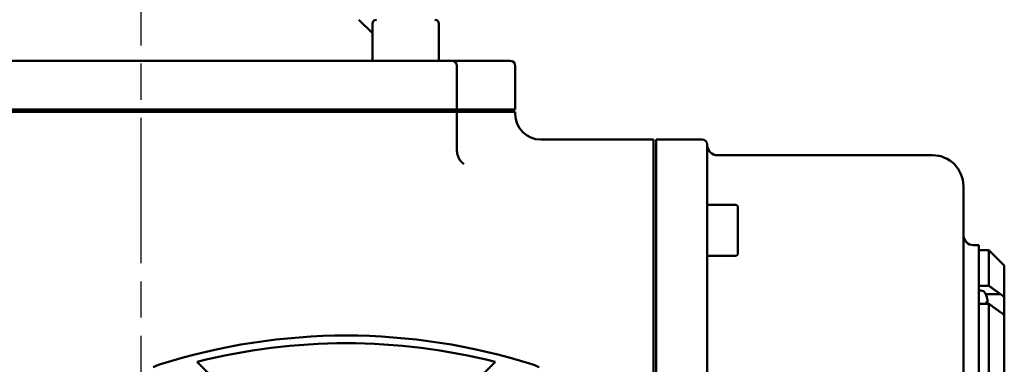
# Model space of a CAD drawing. Header units: millimetres. Extents: x -5840 to 12227, y -347 to 1782.
# Tile 27 of 31: x 1594 to 1786, y 1075 to 1143. Entities that reach past the tile are written whole.
import ezdxf

# ---------------------------------------------------------------- set-up
doc = ezdxf.new("R2010")
doc.units = ezdxf.units.MM
doc.header["$LTSCALE"] = 5
doc.linetypes.add('CHAIN', pattern=[0.7087, 0.4724, -0.0591, 0.1181, -0.0591])
for name, color, linetype, lineweight in [('Видимый контур (ГОСТ)', 7, 'Continuous', 50), ('Линия резьбы (ГОСТ)', 7, 'Continuous', 25), ('Осевая линия (ГОСТ)', 7, 'Continuous', 25)]:
    doc.layers.add(name, color=color, linetype=linetype, lineweight=lineweight)

msp = doc.modelspace()

# ---------------------------------------------------------------- linework, layer by layer
at = {"layer": 'Видимый контур (ГОСТ)'}
for p, q in [((1660.152, 1142.505), (1662.771, 1139.886)), ((1662.771, 1141.705), (1662.771, 1134.505)), ((1675.771, 1141.705), (1675.771, 1134.505)), ((1579.259, 1134.505), (1656.045, 1134.505)), ((1665.959, 1134.505), (1656.045, 1134.505)), ((1665.959, 1134.505), (1678.271, 1134.505)), ((1678.562, 1134.505), (1678.271, 1134.505)), ((1678.562, 1134.505), (1689.652, 1134.505)), ((1679.271, 1125.005), (1679.271, 1133.505)), ((1690.652, 1125.005), (1690.652, 1133.505)), ((1656.578, 1125.005), (1578.726, 1125.005)), ((1655.879, 1124.505), (1655.879, 1125.005)), ((1656.578, 1125.005), (1665.591, 1125.005)), ((1665.271, 1125.005), (1665.271, 1124.505)), ((1679.271, 1125.005), (1665.591, 1125.005)), ((1673.271, 1125.005), (1673.271, 1124.505)), ((1679.271, 1125.005), (1679.408, 1125.005)), ((1690.652, 1125.005), (1679.408, 1125.005)), ((1656.578, 1124.505), (1578.726, 1124.505)), ((1665.591, 1124.505), (1656.578, 1124.505)), ((1679.271, 1124.505), (1665.591, 1124.505)), ((1679.271, 1117.172), (1679.271, 1124.505)), ((1679.408, 1124.505), (1679.271, 1124.505)), ((1690.652, 1124.505), (1679.408, 1124.505)), ((1690.652, 1124.128), (1690.652, 1124.505)), ((1695.652, 1119.128), (1717.652, 1119.128)), ((1717.652, 1110.178), (1717.652, 1119.128)), ((1718.152, 1110.178), (1718.152, 1119.128)), ((1718.152, 1119.128), (1727.152, 1119.128)), ((1728.152, 1118.128), (1728.152, 1109.225)), ((1730.152, 1116.055), (1772.152, 1116.055)), ((1717.652, 1110.178), (1717.652, 1103.682)), ((1718.152, 1103.682), (1718.152, 1110.178)), ((1778.152, 1110.055), (1778.152, 982.055)), ((1728.152, 1109.225), (1728.152, 1103.379)), ((1733.552, 1106.417), (1728.152, 1106.417)), ((1734.152, 1105.817), (1734.152, 1097.017)), ((1717.652, 988.427), (1717.652, 1103.682)), ((1718.152, 988.427), (1718.152, 1103.682)), ((1728.152, 1103.379), (1728.152, 988.73)), ((1780.152, 1098.522), (1781.152, 1098.522)), ((1781.152, 1037.555), (1781.152, 1098.522)), ((1733.552, 1096.417), (1728.152, 1096.417)), ((1781.152, 1097.522), (1783.152, 1097.522)), ((1783.152, 1090.578), (1783.152, 1097.522)), ((1786.152, 1094.522), (1783.152, 1097.522)), ((1786.152, 1094.522), (1786.152, 1088.401)), ((1781.152, 1090.578), (1783.152, 1090.578)), ((1781.552, 1089.668), (1781.152, 1089.668)), ((1782.52, 1088.959), (1785.433, 1088.959)), ((1782.659, 1088.57), (1782.659, 1088.584)), ((1786.152, 1088.401), (1786.152, 1084.973)), ((1781.152, 1087.046), (1783.152, 1087.046)), ((1782.659, 1087.046), (1782.659, 1087.494)), ((1782.874, 1087.427), (1782.659, 1087.408)), ((1783.152, 1049.032), (1783.152, 1087.046)), ((1786.152, 1084.973), (1786.152, 1051.105))]:
    msp.add_line(p, q, dxfattribs=at)
for centre, radius, start, end in [((1663.571, 1141.705), 0.8, 90, 180), ((1674.971, 1141.705), 0.8, 0, 90), ((1678.271, 1133.505), 1, 0, 90), ((1689.652, 1133.505), 1, 0, 90), ((1695.652, 1124.128), 5, 180, 270), ((1727.152, 1118.128), 1, 0, 90), ((1730.152, 1118.055), 2, 180, 270), ((1772.152, 1110.055), 6, 0, 90), ((1733.552, 1105.817), 0.6, 0, 90), ((1780.152, 1100.522), 2, 180, 270), ((1733.552, 1097.017), 0.6, 270, 0), ((1781.552, 1088.668), 1, 26.26077, 89.99), ((1778.512, 1087.168), 4.39, 19.45641, 26.26077), ((1782.519, 1088.584), 0.14, 0, 19.45641), ((1657.652, 960.886), 120, 72.41193, 107.58807), ((1657.652, 960.886), 118.5, 75.78043, 104.21957)]:
    msp.add_arc(centre, radius, start, end, dxfattribs=at)
for centre, major_axis, ratio, start_param, end_param in [((1778.526, 1087.183), (3.157, -3.046), 0.9920917, 0.8679292, 1.1001315), ((1778.526, 1087.007), (4.37, 0.384), 0.0903208, 0.096395, 0.3285973)]:
    msp.add_ellipse(centre, major_axis=major_axis, ratio=ratio, start_param=start_param, end_param=end_param, dxfattribs=at)
for points, knots in [([(1679.271, 1117.172), (1679.271, 1116.82), (1679.322, 1116.456), (1679.507, 1115.799), (1679.637, 1115.507), (1679.91, 1115.035), (1680.051, 1114.854), (1680.292, 1114.585), (1680.393, 1114.497), (1680.539, 1114.38), (1680.584, 1114.352), (1680.6, 1114.342)], [0.81925814, 0.81925814, 0.81925814, 0.81925814, 0.93588439, 0.93588439, 1.05251065, 1.05251065, 1.1691369, 1.1691369, 1.28576315, 1.28576315, 1.4023894, 1.4023894, 1.4023894, 1.4023894]), ([(1786.152, 1088.401), (1786.022, 1088.514), (1785.893, 1088.62), (1785.768, 1088.715), (1785.659, 1088.799), (1785.547, 1088.881), (1785.433, 1088.959)], [-0.052857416, -0.052857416, -0.052857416, -0.052857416, 0, 0, 0, 0.046304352, 0.046304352, 0.046304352, 0.046304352]), ([(1782.873, 1087.603), (1782.875, 1087.583), (1782.877, 1087.561), (1782.879, 1087.52), (1782.88, 1087.501), (1782.881, 1087.47), (1782.881, 1087.456), (1782.879, 1087.435), (1782.877, 1087.429), (1782.875, 1087.426), (1782.874, 1087.426), (1782.873, 1087.427)], [0, 0, 0, 0, 0.006105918, 0.006105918, 0.012211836, 0.012211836, 0.018306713, 0.018306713, 0.02440159, 0.02440159, 0.027283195, 0.027283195, 0.027283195, 0.027283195]), ([(1785.433, 1085.427), (1785.547, 1085.342), (1785.659, 1085.265), (1785.893, 1085.116), (1786.022, 1085.04), (1786.152, 1084.973)], [0.923974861, 0.923974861, 0.923974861, 0.923974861, 0.970279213, 0.970279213, 1.02313663, 1.02313663, 1.02313663, 1.02313663])]:
    msp.add_open_spline(points, degree=3, knots=knots, dxfattribs=at)
for points, weights in [([(1783.152, 1090.578), (1784.339, 1089.736), (1785.433, 1088.959)], [1.0017747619, 1.00219865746, 1.00098680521]), ([(1785.433, 1085.427), (1784.339, 1086.204), (1783.152, 1087.046)], [1.00098680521, 1.00219865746, 1.0017747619]), ([(1633.53, 1070.769), (1631.102, 1073.197), (1628.544, 1075.755)], [1, 1.00046619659, 1]), ([(1686.76, 1075.755), (1684.203, 1073.197), (1681.774, 1070.769)], [1, 1.00046619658, 1])]:
    msp.add_rational_spline(points, weights, degree=2, dxfattribs=at)
for points in [[(1782.651, 1087.498), (1782.656, 1087.497), (1782.659, 1087.496), (1782.659, 1087.494)], [(1619.952, 1074.693), (1620.416, 1074.925), (1620.899, 1075.12), (1621.391, 1075.276)], [(1693.913, 1075.276), (1694.405, 1075.12), (1694.888, 1074.925), (1695.352, 1074.693)]]:
    msp.add_open_spline(points, degree=3, dxfattribs=at)
at = {"layer": 'Линия резьбы (ГОСТ)'}
for p, q in [((1666.015, 1125.005), (1666.015, 1124.505)), ((1672.527, 1124.505), (1672.527, 1125.005))]:
    msp.add_line(p, q, dxfattribs=at)
at = {"layer": 'Осевая линия (ГОСТ)', "linetype": 'CHAIN', "ltscale": 11.993792}
msp.add_line((1617.652, 797.505), (1617.652, 1193.005), dxfattribs=at)

doc.saveas('drawing.dxf')
